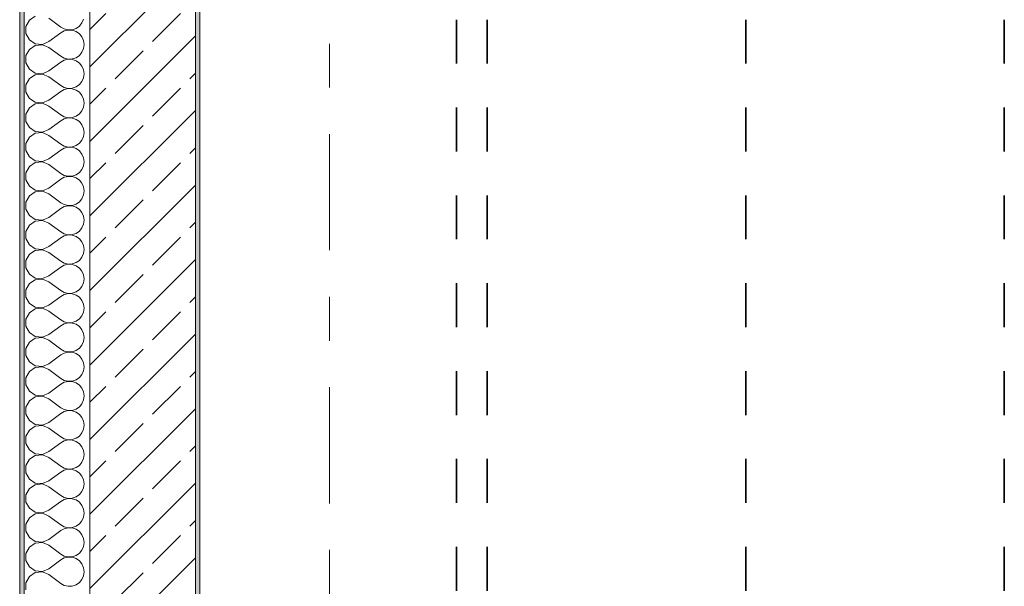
# Model space of a CAD drawing. Header units: metres. Extents: x -3.6 to 84.5, y -11 to 16.8.
# Tile 22 of 228: x -0.2 to 2.1, y 11.7 to 13. Entities that reach past the tile are written whole.
import ezdxf

# ---------------------------------------------------------------- set-up
doc = ezdxf.new("R2010")
doc.units = ezdxf.units.M
doc.header["$MEASUREMENT"] = 0
doc.linetypes.add('Achse', pattern=[0.2, 0.1, -0.05, 0, -0.05])
doc.linetypes.add('Strichlinie doppelt', pattern=[0.546806, 0.264583, -0.105833, 0.070556, -0.105833])
for name, color, linetype in [('155 - Bemaßung_ Beschriftung.Ausbau - Deckenelemente', 7, 'Continuous'), ('451 - Universal.Achsen Raster', 7, 'Continuous'), ('604 - Struktur.Wand Aussen', 7, 'Continuous')]:
    doc.layers.add(name, color=color, linetype=linetype)

# ---------------------------------------------------------------- blocks, each defined once
blk = doc.blocks.new('*X8')
at = {"layer": '604 - Struktur.Wand Aussen', "color": 7, "linetype": 'Continuous', "lineweight": 5}
for p, q in [((-0.1395, 12.9981), (-0.153, 12.9891)), ((-0.153, 12.9891), (-0.1607, 12.9748)), ((-0.1083, 12.9933), (-0.0817, 12.9733)), ((-0.0392, 12.9754), (-0.0333, 12.9825)), ((-0.0333, 12.9825), (-0.0296, 12.9909)), ((-0.1607, 12.9748), (-0.1607, 12.9585)), ((-0.1607, 12.9585), (-0.153, 12.9442)), ((-0.1083, 12.94), (-0.0817, 12.96)), ((-0.0817, 12.9733), (-0.0736, 12.9689)), ((-0.0736, 12.9645), (-0.0817, 12.96)), ((-0.0736, 12.9689), (-0.0647, 12.9668)), ((-0.0647, 12.9665), (-0.0736, 12.9645)), ((-0.0647, 12.9668), (-0.0555, 12.9672)), ((-0.0555, 12.9661), (-0.0647, 12.9665)), ((-0.0555, 12.9672), (-0.0468, 12.9702)), ((-0.0468, 12.9631), (-0.0555, 12.9661)), ((-0.0468, 12.9702), (-0.0392, 12.9754)), ((-0.0392, 12.9579), (-0.0468, 12.9631)), ((-0.0333, 12.9509), (-0.0392, 12.9579)), ((-0.153, 12.9442), (-0.1395, 12.9352)), ((-0.1395, 12.9314), (-0.153, 12.9224)), ((-0.1395, 12.9352), (-0.1233, 12.9337)), ((-0.1233, 12.933), (-0.1395, 12.9314)), ((-0.1233, 12.9337), (-0.1083, 12.94)), ((-0.1083, 12.9267), (-0.1233, 12.933)), ((-0.0296, 12.9424), (-0.0333, 12.9509)), ((-0.0283, 12.9333), (-0.0296, 12.9424)), ((-0.0296, 12.9242), (-0.0283, 12.9333)), ((-0.153, 12.9224), (-0.1607, 12.9081)), ((-0.1083, 12.9267), (-0.0817, 12.9067)), ((-0.0468, 12.9035), (-0.0392, 12.9087)), ((-0.0392, 12.9087), (-0.0333, 12.9158)), ((-0.0333, 12.9158), (-0.0296, 12.9242)), ((-0.1607, 12.9081), (-0.1607, 12.8919)), ((-0.1607, 12.8919), (-0.153, 12.8776)), ((-0.1083, 12.8733), (-0.0817, 12.8933)), ((-0.0817, 12.9067), (-0.0736, 12.9022)), ((-0.0736, 12.8978), (-0.0817, 12.8933)), ((-0.0736, 12.9022), (-0.0647, 12.9001)), ((-0.0647, 12.8999), (-0.0736, 12.8978)), ((-0.0647, 12.9001), (-0.0555, 12.9006)), ((-0.0555, 12.8994), (-0.0647, 12.8999)), ((-0.0555, 12.9006), (-0.0468, 12.9035)), ((-0.0468, 12.8965), (-0.0555, 12.8994)), ((-0.0392, 12.8913), (-0.0468, 12.8965)), ((-0.0333, 12.8842), (-0.0392, 12.8913)), ((-0.153, 12.8776), (-0.1395, 12.8686)), ((-0.1395, 12.8648), (-0.153, 12.8558)), ((-0.1395, 12.8686), (-0.1233, 12.867)), ((-0.1233, 12.8663), (-0.1395, 12.8648)), ((-0.1233, 12.867), (-0.1083, 12.8733)), ((-0.1083, 12.86), (-0.1233, 12.8663)), ((-0.0296, 12.8758), (-0.0333, 12.8842)), ((-0.0283, 12.8667), (-0.0296, 12.8758)), ((-0.0296, 12.8576), (-0.0283, 12.8667)), ((-0.153, 12.8558), (-0.1607, 12.8415)), ((-0.1607, 12.8415), (-0.1607, 12.8252)), ((-0.1083, 12.86), (-0.0817, 12.84)), ((-0.0468, 12.8369), (-0.0392, 12.8421)), ((-0.0392, 12.8421), (-0.0333, 12.8491)), ((-0.0333, 12.8491), (-0.0296, 12.8576)), ((-0.1607, 12.8252), (-0.153, 12.8109)), ((-0.1083, 12.8067), (-0.0817, 12.8267)), ((-0.0817, 12.84), (-0.0736, 12.8355)), ((-0.0736, 12.8311), (-0.0817, 12.8267)), ((-0.0736, 12.8355), (-0.0647, 12.8335)), ((-0.0647, 12.8332), (-0.0736, 12.8311)), ((-0.0647, 12.8335), (-0.0555, 12.8339)), ((-0.0555, 12.8328), (-0.0647, 12.8332)), ((-0.0555, 12.8339), (-0.0468, 12.8369)), ((-0.0468, 12.8298), (-0.0555, 12.8328)), ((-0.0392, 12.8246), (-0.0468, 12.8298)), ((-0.0333, 12.8175), (-0.0392, 12.8246)), ((-0.153, 12.8109), (-0.1395, 12.8019)), ((-0.1395, 12.7981), (-0.153, 12.7891)), ((-0.1395, 12.8019), (-0.1233, 12.8004)), ((-0.1233, 12.7996), (-0.1395, 12.7981)), ((-0.1233, 12.8004), (-0.1083, 12.8067)), ((-0.1083, 12.7933), (-0.1233, 12.7996)), ((-0.0296, 12.8091), (-0.0333, 12.8175)), ((-0.0283, 12.8), (-0.0296, 12.8091)), ((-0.0296, 12.7909), (-0.0283, 12.8)), ((-0.153, 12.7891), (-0.1607, 12.7748)), ((-0.1607, 12.7748), (-0.1607, 12.7585)), ((-0.1083, 12.7933), (-0.0817, 12.7733)), ((-0.0468, 12.7702), (-0.0392, 12.7754)), ((-0.0392, 12.7754), (-0.0333, 12.7825)), ((-0.0333, 12.7825), (-0.0296, 12.7909)), ((-0.1607, 12.7585), (-0.153, 12.7442)), ((-0.1083, 12.74), (-0.0817, 12.76)), ((-0.0817, 12.7733), (-0.0736, 12.7689)), ((-0.0736, 12.7645), (-0.0817, 12.76)), ((-0.0736, 12.7689), (-0.0647, 12.7668)), ((-0.0647, 12.7665), (-0.0736, 12.7645)), ((-0.0647, 12.7668), (-0.0555, 12.7672)), ((-0.0555, 12.7661), (-0.0647, 12.7665)), ((-0.0555, 12.7672), (-0.0468, 12.7702)), ((-0.0468, 12.7631), (-0.0555, 12.7661)), ((-0.0392, 12.7579), (-0.0468, 12.7631)), ((-0.0333, 12.7509), (-0.0392, 12.7579)), ((-0.153, 12.7442), (-0.1395, 12.7352)), ((-0.1395, 12.7314), (-0.153, 12.7224)), ((-0.1395, 12.7352), (-0.1233, 12.7337)), ((-0.1233, 12.733), (-0.1395, 12.7314)), ((-0.1233, 12.7337), (-0.1083, 12.74)), ((-0.1083, 12.7267), (-0.1233, 12.733)), ((-0.0296, 12.7424), (-0.0333, 12.7509)), ((-0.0283, 12.7333), (-0.0296, 12.7424)), ((-0.0296, 12.7242), (-0.0283, 12.7333)), ((-0.153, 12.7224), (-0.1607, 12.7081)), ((-0.1607, 12.7081), (-0.1607, 12.6919)), ((-0.1083, 12.7267), (-0.0817, 12.7067)), ((-0.0817, 12.7067), (-0.0736, 12.7022)), ((-0.0468, 12.7035), (-0.0392, 12.7087)), ((-0.0392, 12.7087), (-0.0333, 12.7158)), ((-0.0333, 12.7158), (-0.0296, 12.7242)), ((-0.1607, 12.6919), (-0.153, 12.6776)), ((-0.1083, 12.6733), (-0.0817, 12.6933)), ((-0.0736, 12.6978), (-0.0817, 12.6933)), ((-0.0736, 12.7022), (-0.0647, 12.7001)), ((-0.0647, 12.6999), (-0.0736, 12.6978)), ((-0.0647, 12.7001), (-0.0555, 12.7006)), ((-0.0555, 12.6994), (-0.0647, 12.6999)), ((-0.0555, 12.7006), (-0.0468, 12.7035)), ((-0.0468, 12.6965), (-0.0555, 12.6994)), ((-0.0392, 12.6913), (-0.0468, 12.6965)), ((-0.0333, 12.6842), (-0.0392, 12.6913)), ((-0.153, 12.6776), (-0.1395, 12.6686)), ((-0.1395, 12.6648), (-0.153, 12.6558)), ((-0.1395, 12.6686), (-0.1233, 12.667)), ((-0.1233, 12.6663), (-0.1395, 12.6648)), ((-0.1233, 12.667), (-0.1083, 12.6733)), ((-0.1083, 12.66), (-0.1233, 12.6663)), ((-0.0296, 12.6758), (-0.0333, 12.6842)), ((-0.0283, 12.6667), (-0.0296, 12.6758)), ((-0.0296, 12.6576), (-0.0283, 12.6667)), ((-0.153, 12.6558), (-0.1607, 12.6415)), ((-0.1607, 12.6415), (-0.1607, 12.6252)), ((-0.1083, 12.66), (-0.0817, 12.64)), ((-0.0817, 12.64), (-0.0736, 12.6355)), ((-0.0468, 12.6369), (-0.0392, 12.6421)), ((-0.0392, 12.6421), (-0.0333, 12.6491)), ((-0.0333, 12.6491), (-0.0296, 12.6576)), ((-0.1607, 12.6252), (-0.153, 12.6109)), ((-0.1083, 12.6067), (-0.0817, 12.6267)), ((-0.0736, 12.6311), (-0.0817, 12.6267)), ((-0.0736, 12.6355), (-0.0647, 12.6335)), ((-0.0647, 12.6332), (-0.0736, 12.6311)), ((-0.0647, 12.6335), (-0.0555, 12.6339)), ((-0.0555, 12.6328), (-0.0647, 12.6332)), ((-0.0555, 12.6339), (-0.0468, 12.6369)), ((-0.0468, 12.6298), (-0.0555, 12.6328)), ((-0.0392, 12.6246), (-0.0468, 12.6298)), ((-0.0333, 12.6175), (-0.0392, 12.6246)), ((-0.0296, 12.6091), (-0.0333, 12.6175)), ((-0.153, 12.6109), (-0.1395, 12.6019)), ((-0.1395, 12.5981), (-0.153, 12.5891)), ((-0.1395, 12.6019), (-0.1233, 12.6004)), ((-0.1233, 12.5996), (-0.1395, 12.5981)), ((-0.1233, 12.6004), (-0.1083, 12.6067)), ((-0.1083, 12.5933), (-0.1233, 12.5996)), ((-0.0283, 12.6), (-0.0296, 12.6091)), ((-0.0296, 12.5909), (-0.0283, 12.6)), ((-0.153, 12.5891), (-0.1607, 12.5748)), ((-0.1607, 12.5748), (-0.1607, 12.5585)), ((-0.1083, 12.5933), (-0.0817, 12.5733)), ((-0.0817, 12.5733), (-0.0736, 12.5689)), ((-0.0468, 12.5702), (-0.0392, 12.5754)), ((-0.0392, 12.5754), (-0.0333, 12.5825)), ((-0.0333, 12.5825), (-0.0296, 12.5909)), ((-0.1607, 12.5585), (-0.153, 12.5442)), ((-0.1083, 12.54), (-0.0817, 12.56)), ((-0.0736, 12.5645), (-0.0817, 12.56)), ((-0.0736, 12.5689), (-0.0647, 12.5668)), ((-0.0647, 12.5665), (-0.0736, 12.5645)), ((-0.0647, 12.5668), (-0.0555, 12.5672)), ((-0.0555, 12.5661), (-0.0647, 12.5665)), ((-0.0555, 12.5672), (-0.0468, 12.5702)), ((-0.0468, 12.5631), (-0.0555, 12.5661)), ((-0.0392, 12.5579), (-0.0468, 12.5631)), ((-0.0333, 12.5509), (-0.0392, 12.5579)), ((-0.0296, 12.5424), (-0.0333, 12.5509)), ((-0.153, 12.5442), (-0.1395, 12.5352)), ((-0.1395, 12.5314), (-0.153, 12.5224)), ((-0.1395, 12.5352), (-0.1233, 12.5337)), ((-0.1233, 12.533), (-0.1395, 12.5314)), ((-0.1233, 12.5337), (-0.1083, 12.54)), ((-0.1083, 12.5267), (-0.1233, 12.533)), ((-0.0283, 12.5333), (-0.0296, 12.5424)), ((-0.0296, 12.5242), (-0.0283, 12.5333)), ((-0.153, 12.5224), (-0.1607, 12.5081)), ((-0.1607, 12.5081), (-0.1607, 12.4919)), ((-0.1083, 12.5267), (-0.0817, 12.5067)), ((-0.0817, 12.5067), (-0.0736, 12.5022)), ((-0.0468, 12.5035), (-0.0392, 12.5087)), ((-0.0392, 12.5087), (-0.0333, 12.5158)), ((-0.0333, 12.5158), (-0.0296, 12.5242)), ((-0.1607, 12.4919), (-0.153, 12.4776)), ((-0.1083, 12.4733), (-0.0817, 12.4933)), ((-0.0736, 12.4978), (-0.0817, 12.4933)), ((-0.0736, 12.5022), (-0.0647, 12.5001)), ((-0.0647, 12.4999), (-0.0736, 12.4978)), ((-0.0647, 12.5001), (-0.0555, 12.5006)), ((-0.0555, 12.4994), (-0.0647, 12.4999)), ((-0.0555, 12.5006), (-0.0468, 12.5035)), ((-0.0468, 12.4965), (-0.0555, 12.4994)), ((-0.0392, 12.4913), (-0.0468, 12.4965)), ((-0.0333, 12.4842), (-0.0392, 12.4913)), ((-0.0296, 12.4758), (-0.0333, 12.4842)), ((-0.153, 12.4776), (-0.1395, 12.4686)), ((-0.1395, 12.4648), (-0.153, 12.4558)), ((-0.1395, 12.4686), (-0.1233, 12.467)), ((-0.1233, 12.4663), (-0.1395, 12.4648)), ((-0.1233, 12.467), (-0.1083, 12.4733)), ((-0.1083, 12.46), (-0.1233, 12.4663)), ((-0.0283, 12.4667), (-0.0296, 12.4758)), ((-0.0296, 12.4576), (-0.0283, 12.4667)), ((-0.153, 12.4558), (-0.1607, 12.4415)), ((-0.1607, 12.4415), (-0.1607, 12.4252)), ((-0.1083, 12.46), (-0.0817, 12.44)), ((-0.0817, 12.44), (-0.0736, 12.4355)), ((-0.0468, 12.4369), (-0.0392, 12.4421)), ((-0.0392, 12.4421), (-0.0333, 12.4491)), ((-0.0333, 12.4491), (-0.0296, 12.4576)), ((-0.1607, 12.4252), (-0.153, 12.4109)), ((-0.1083, 12.4067), (-0.0817, 12.4267)), ((-0.0736, 12.4311), (-0.0817, 12.4267)), ((-0.0736, 12.4355), (-0.0647, 12.4335)), ((-0.0647, 12.4332), (-0.0736, 12.4311)), ((-0.0647, 12.4335), (-0.0555, 12.4339)), ((-0.0555, 12.4328), (-0.0647, 12.4332)), ((-0.0555, 12.4339), (-0.0468, 12.4369)), ((-0.0468, 12.4298), (-0.0555, 12.4328)), ((-0.0392, 12.4246), (-0.0468, 12.4298)), ((-0.0333, 12.4175), (-0.0392, 12.4246)), ((-0.0296, 12.4091), (-0.0333, 12.4175)), ((-0.153, 12.4109), (-0.1395, 12.4019)), ((-0.1395, 12.3981), (-0.153, 12.3891)), ((-0.1395, 12.4019), (-0.1233, 12.4004)), ((-0.1233, 12.3996), (-0.1395, 12.3981)), ((-0.1233, 12.4004), (-0.1083, 12.4067)), ((-0.1083, 12.3933), (-0.1233, 12.3996)), ((-0.1083, 12.3933), (-0.0817, 12.3733)), ((-0.0283, 12.4), (-0.0296, 12.4091)), ((-0.0296, 12.3909), (-0.0283, 12.4)), ((-0.153, 12.3891), (-0.1607, 12.3748)), ((-0.1607, 12.3748), (-0.1607, 12.3585)), ((-0.0817, 12.3733), (-0.0736, 12.3689)), ((-0.0468, 12.3702), (-0.0392, 12.3754)), ((-0.0392, 12.3754), (-0.0333, 12.3825)), ((-0.0333, 12.3825), (-0.0296, 12.3909)), ((-0.1607, 12.3585), (-0.153, 12.3442)), ((-0.1083, 12.34), (-0.0817, 12.36)), ((-0.0736, 12.3645), (-0.0817, 12.36)), ((-0.0736, 12.3689), (-0.0647, 12.3668)), ((-0.0647, 12.3665), (-0.0736, 12.3645)), ((-0.0647, 12.3668), (-0.0555, 12.3672)), ((-0.0555, 12.3661), (-0.0647, 12.3665)), ((-0.0555, 12.3672), (-0.0468, 12.3702)), ((-0.0468, 12.3631), (-0.0555, 12.3661)), ((-0.0392, 12.3579), (-0.0468, 12.3631)), ((-0.0333, 12.3509), (-0.0392, 12.3579)), ((-0.0296, 12.3424), (-0.0333, 12.3509)), ((-0.153, 12.3442), (-0.1395, 12.3352)), ((-0.1395, 12.3314), (-0.153, 12.3224)), ((-0.1395, 12.3352), (-0.1233, 12.3337)), ((-0.1233, 12.333), (-0.1395, 12.3314)), ((-0.1233, 12.3337), (-0.1083, 12.34)), ((-0.1083, 12.3267), (-0.1233, 12.333)), ((-0.1083, 12.3267), (-0.0817, 12.3067)), ((-0.0283, 12.3333), (-0.0296, 12.3424)), ((-0.0296, 12.3242), (-0.0283, 12.3333)), ((-0.153, 12.3224), (-0.1607, 12.3081)), ((-0.1607, 12.3081), (-0.1607, 12.2919)), ((-0.0817, 12.3067), (-0.0736, 12.3022)), ((-0.0555, 12.3006), (-0.0468, 12.3035)), ((-0.0468, 12.3035), (-0.0392, 12.3087)), ((-0.0392, 12.3087), (-0.0333, 12.3158)), ((-0.0333, 12.3158), (-0.0296, 12.3242)), ((-0.1607, 12.2919), (-0.153, 12.2776)), ((-0.1083, 12.2733), (-0.0817, 12.2933)), ((-0.0736, 12.2978), (-0.0817, 12.2933)), ((-0.0736, 12.3022), (-0.0647, 12.3001)), ((-0.0647, 12.2999), (-0.0736, 12.2978)), ((-0.0647, 12.3001), (-0.0555, 12.3006)), ((-0.0555, 12.2994), (-0.0647, 12.2999)), ((-0.0468, 12.2965), (-0.0555, 12.2994)), ((-0.0392, 12.2913), (-0.0468, 12.2965)), ((-0.0333, 12.2842), (-0.0392, 12.2913)), ((-0.0296, 12.2758), (-0.0333, 12.2842)), ((-0.153, 12.2776), (-0.1395, 12.2686)), ((-0.1395, 12.2648), (-0.153, 12.2558)), ((-0.1395, 12.2686), (-0.1233, 12.267)), ((-0.1233, 12.2663), (-0.1395, 12.2648)), ((-0.1233, 12.267), (-0.1083, 12.2733)), ((-0.1083, 12.26), (-0.1233, 12.2663)), ((-0.1083, 12.26), (-0.0817, 12.24)), ((-0.0283, 12.2667), (-0.0296, 12.2758)), ((-0.0296, 12.2576), (-0.0283, 12.2667)), ((-0.153, 12.2558), (-0.1607, 12.2415)), ((-0.1607, 12.2415), (-0.1607, 12.2252)), ((-0.0817, 12.24), (-0.0736, 12.2355)), ((-0.0555, 12.2339), (-0.0468, 12.2369)), ((-0.0468, 12.2369), (-0.0392, 12.2421)), ((-0.0392, 12.2421), (-0.0333, 12.2491)), ((-0.0333, 12.2491), (-0.0296, 12.2576)), ((-0.1607, 12.2252), (-0.153, 12.2109)), ((-0.1083, 12.2067), (-0.0817, 12.2267)), ((-0.0736, 12.2311), (-0.0817, 12.2267)), ((-0.0736, 12.2355), (-0.0647, 12.2335)), ((-0.0647, 12.2332), (-0.0736, 12.2311)), ((-0.0647, 12.2335), (-0.0555, 12.2339)), ((-0.0555, 12.2328), (-0.0647, 12.2332)), ((-0.0468, 12.2298), (-0.0555, 12.2328)), ((-0.0392, 12.2246), (-0.0468, 12.2298)), ((-0.0333, 12.2175), (-0.0392, 12.2246)), ((-0.0296, 12.2091), (-0.0333, 12.2175)), ((-0.153, 12.2109), (-0.1395, 12.2019)), ((-0.1395, 12.1981), (-0.153, 12.1891)), ((-0.1395, 12.2019), (-0.1233, 12.2004)), ((-0.1233, 12.1996), (-0.1395, 12.1981)), ((-0.1233, 12.2004), (-0.1083, 12.2067)), ((-0.1083, 12.1933), (-0.1233, 12.1996)), ((-0.1083, 12.1933), (-0.0817, 12.1733)), ((-0.0283, 12.2), (-0.0296, 12.2091)), ((-0.0296, 12.1909), (-0.0283, 12.2)), ((-0.153, 12.1891), (-0.1607, 12.1748)), ((-0.1607, 12.1748), (-0.1607, 12.1585)), ((-0.0817, 12.1733), (-0.0736, 12.1689)), ((-0.0736, 12.1689), (-0.0647, 12.1668)), ((-0.0555, 12.1672), (-0.0468, 12.1702)), ((-0.0468, 12.1702), (-0.0392, 12.1754)), ((-0.0392, 12.1754), (-0.0333, 12.1825)), ((-0.0333, 12.1825), (-0.0296, 12.1909)), ((-0.1607, 12.1585), (-0.153, 12.1442)), ((-0.1083, 12.14), (-0.0817, 12.16)), ((-0.0736, 12.1645), (-0.0817, 12.16)), ((-0.0647, 12.1665), (-0.0736, 12.1645)), ((-0.0647, 12.1668), (-0.0555, 12.1672)), ((-0.0555, 12.1661), (-0.0647, 12.1665)), ((-0.0468, 12.1631), (-0.0555, 12.1661)), ((-0.0392, 12.1579), (-0.0468, 12.1631)), ((-0.0333, 12.1509), (-0.0392, 12.1579)), ((-0.0296, 12.1424), (-0.0333, 12.1509)), ((-0.153, 12.1442), (-0.1395, 12.1352)), ((-0.1395, 12.1314), (-0.153, 12.1224)), ((-0.1395, 12.1352), (-0.1233, 12.1337)), ((-0.1233, 12.133), (-0.1395, 12.1314)), ((-0.1233, 12.1337), (-0.1083, 12.14)), ((-0.1083, 12.1267), (-0.1233, 12.133)), ((-0.1083, 12.1267), (-0.0817, 12.1067)), ((-0.0333, 12.1158), (-0.0296, 12.1242)), ((-0.0283, 12.1333), (-0.0296, 12.1424)), ((-0.0296, 12.1242), (-0.0283, 12.1333)), ((-0.153, 12.1224), (-0.1607, 12.1081)), ((-0.1607, 12.1081), (-0.1607, 12.0919)), ((-0.0817, 12.1067), (-0.0736, 12.1022)), ((-0.0736, 12.1022), (-0.0647, 12.1001)), ((-0.0555, 12.1006), (-0.0468, 12.1035)), ((-0.0468, 12.1035), (-0.0392, 12.1087)), ((-0.0392, 12.1087), (-0.0333, 12.1158)), ((-0.1607, 12.0919), (-0.153, 12.0776)), ((-0.1083, 12.0733), (-0.0817, 12.0933)), ((-0.0736, 12.0978), (-0.0817, 12.0933)), ((-0.0647, 12.0999), (-0.0736, 12.0978)), ((-0.0647, 12.1001), (-0.0555, 12.1006)), ((-0.0555, 12.0994), (-0.0647, 12.0999)), ((-0.0468, 12.0965), (-0.0555, 12.0994)), ((-0.0392, 12.0913), (-0.0468, 12.0965)), ((-0.0333, 12.0842), (-0.0392, 12.0913)), ((-0.0296, 12.0758), (-0.0333, 12.0842)), ((-0.153, 12.0776), (-0.1395, 12.0686)), ((-0.1395, 12.0648), (-0.153, 12.0558)), ((-0.1395, 12.0686), (-0.1233, 12.067)), ((-0.1233, 12.0663), (-0.1395, 12.0648)), ((-0.1233, 12.067), (-0.1083, 12.0733)), ((-0.1083, 12.06), (-0.1233, 12.0663)), ((-0.1083, 12.06), (-0.0817, 12.04)), ((-0.0333, 12.0491), (-0.0296, 12.0576)), ((-0.0283, 12.0667), (-0.0296, 12.0758)), ((-0.0296, 12.0576), (-0.0283, 12.0667)), ((-0.153, 12.0558), (-0.1607, 12.0415)), ((-0.1607, 12.0415), (-0.1607, 12.0252)), ((-0.0817, 12.04), (-0.0736, 12.0355)), ((-0.0736, 12.0355), (-0.0647, 12.0335)), ((-0.0555, 12.0339), (-0.0468, 12.0369)), ((-0.0468, 12.0369), (-0.0392, 12.0421)), ((-0.0392, 12.0421), (-0.0333, 12.0491)), ((-0.1607, 12.0252), (-0.153, 12.0109)), ((-0.1083, 12.0067), (-0.0817, 12.0267)), ((-0.0736, 12.0311), (-0.0817, 12.0267)), ((-0.0647, 12.0332), (-0.0736, 12.0311)), ((-0.0647, 12.0335), (-0.0555, 12.0339)), ((-0.0555, 12.0328), (-0.0647, 12.0332)), ((-0.0468, 12.0298), (-0.0555, 12.0328)), ((-0.0392, 12.0246), (-0.0468, 12.0298)), ((-0.0333, 12.0175), (-0.0392, 12.0246)), ((-0.0296, 12.0091), (-0.0333, 12.0175)), ((-0.153, 12.0109), (-0.1395, 12.0019)), ((-0.1395, 11.9981), (-0.153, 11.9891)), ((-0.1395, 12.0019), (-0.1233, 12.0004)), ((-0.1233, 11.9996), (-0.1395, 11.9981)), ((-0.1233, 12.0004), (-0.1083, 12.0067)), ((-0.1083, 11.9933), (-0.1233, 11.9996)), ((-0.1083, 11.9933), (-0.0817, 11.9733)), ((-0.0333, 11.9825), (-0.0296, 11.9909)), ((-0.0283, 12), (-0.0296, 12.0091)), ((-0.0296, 11.9909), (-0.0283, 12)), ((-0.153, 11.9891), (-0.1607, 11.9748)), ((-0.1607, 11.9748), (-0.1607, 11.9585)), ((-0.0817, 11.9733), (-0.0736, 11.9689)), ((-0.0736, 11.9689), (-0.0647, 11.9668)), ((-0.0647, 11.9668), (-0.0555, 11.9672)), ((-0.0555, 11.9672), (-0.0468, 11.9702)), ((-0.0468, 11.9702), (-0.0392, 11.9754)), ((-0.0392, 11.9754), (-0.0333, 11.9825)), ((-0.1607, 11.9585), (-0.153, 11.9442)), ((-0.1083, 11.94), (-0.0817, 11.96)), ((-0.0736, 11.9645), (-0.0817, 11.96)), ((-0.0647, 11.9665), (-0.0736, 11.9645)), ((-0.0555, 11.9661), (-0.0647, 11.9665)), ((-0.0468, 11.9631), (-0.0555, 11.9661)), ((-0.0392, 11.9579), (-0.0468, 11.9631)), ((-0.0333, 11.9509), (-0.0392, 11.9579)), ((-0.0296, 11.9424), (-0.0333, 11.9509)), ((-0.153, 11.9224), (-0.1607, 11.9081)), ((-0.153, 11.9442), (-0.1395, 11.9352)), ((-0.1395, 11.9314), (-0.153, 11.9224)), ((-0.1395, 11.9352), (-0.1233, 11.9337)), ((-0.1233, 11.933), (-0.1395, 11.9314)), ((-0.1233, 11.9337), (-0.1083, 11.94)), ((-0.1083, 11.9267), (-0.1233, 11.933)), ((-0.1083, 11.9267), (-0.0817, 11.9067)), ((-0.0333, 11.9158), (-0.0296, 11.9242)), ((-0.0283, 11.9333), (-0.0296, 11.9424)), ((-0.0296, 11.9242), (-0.0283, 11.9333)), ((-0.1607, 11.9081), (-0.1607, 11.8919)), ((-0.0817, 11.9067), (-0.0736, 11.9022)), ((-0.0736, 11.9022), (-0.0647, 11.9001)), ((-0.0647, 11.8999), (-0.0736, 11.8978)), ((-0.0647, 11.9001), (-0.0555, 11.9006)), ((-0.0555, 11.8994), (-0.0647, 11.8999)), ((-0.0555, 11.9006), (-0.0468, 11.9035)), ((-0.0468, 11.9035), (-0.0392, 11.9087)), ((-0.0392, 11.9087), (-0.0333, 11.9158)), ((-0.1607, 11.8919), (-0.153, 11.8776)), ((-0.153, 11.8776), (-0.1395, 11.8686)), ((-0.1083, 11.8733), (-0.0817, 11.8933)), ((-0.0736, 11.8978), (-0.0817, 11.8933)), ((-0.0468, 11.8965), (-0.0555, 11.8994)), ((-0.0392, 11.8913), (-0.0468, 11.8965)), ((-0.0333, 11.8842), (-0.0392, 11.8913)), ((-0.0296, 11.8758), (-0.0333, 11.8842)), ((-0.153, 11.8558), (-0.1607, 11.8415)), ((-0.1395, 11.8648), (-0.153, 11.8558)), ((-0.1395, 11.8686), (-0.1233, 11.867)), ((-0.1233, 11.8663), (-0.1395, 11.8648)), ((-0.1233, 11.867), (-0.1083, 11.8733)), ((-0.1083, 11.86), (-0.1233, 11.8663)), ((-0.1083, 11.86), (-0.0817, 11.84)), ((-0.0333, 11.8491), (-0.0296, 11.8576)), ((-0.0283, 11.8667), (-0.0296, 11.8758)), ((-0.0296, 11.8576), (-0.0283, 11.8667)), ((-0.1607, 11.8415), (-0.1607, 11.8252)), ((-0.0817, 11.84), (-0.0736, 11.8355)), ((-0.0736, 11.8355), (-0.0647, 11.8335)), ((-0.0647, 11.8332), (-0.0736, 11.8311)), ((-0.0647, 11.8335), (-0.0555, 11.8339)), ((-0.0555, 11.8328), (-0.0647, 11.8332)), ((-0.0555, 11.8339), (-0.0468, 11.8369)), ((-0.0468, 11.8298), (-0.0555, 11.8328)), ((-0.0468, 11.8369), (-0.0392, 11.8421)), ((-0.0392, 11.8421), (-0.0333, 11.8491)), ((-0.1607, 11.8252), (-0.153, 11.8109)), ((-0.153, 11.8109), (-0.1395, 11.8019)), ((-0.1083, 11.8067), (-0.0817, 11.8267)), ((-0.0736, 11.8311), (-0.0817, 11.8267)), ((-0.0392, 11.8246), (-0.0468, 11.8298)), ((-0.0333, 11.8175), (-0.0392, 11.8246)), ((-0.0296, 11.8091), (-0.0333, 11.8175)), ((-0.153, 11.7891), (-0.1607, 11.7748)), ((-0.1395, 11.7981), (-0.153, 11.7891)), ((-0.1395, 11.8019), (-0.1233, 11.8004)), ((-0.1233, 11.7996), (-0.1395, 11.7981)), ((-0.1233, 11.8004), (-0.1083, 11.8067)), ((-0.1083, 11.7933), (-0.1233, 11.7996)), ((-0.1083, 11.7933), (-0.0817, 11.7733)), ((-0.0333, 11.7825), (-0.0296, 11.7909)), ((-0.0283, 11.8), (-0.0296, 11.8091)), ((-0.0296, 11.7909), (-0.0283, 11.8)), ((-0.1607, 11.7748), (-0.1607, 11.7585)), ((-0.0817, 11.7733), (-0.0736, 11.7689)), ((-0.0736, 11.7689), (-0.0647, 11.7668)), ((-0.0647, 11.7665), (-0.0736, 11.7645)), ((-0.0647, 11.7668), (-0.0555, 11.7672)), ((-0.0555, 11.7661), (-0.0647, 11.7665)), ((-0.0555, 11.7672), (-0.0468, 11.7702)), ((-0.0468, 11.7631), (-0.0555, 11.7661)), ((-0.0468, 11.7702), (-0.0392, 11.7754)), ((-0.0392, 11.7754), (-0.0333, 11.7825)), ((-0.1607, 11.7585), (-0.153, 11.7442)), ((-0.153, 11.7442), (-0.1395, 11.7352)), ((-0.1083, 11.74), (-0.0817, 11.76)), ((-0.0736, 11.7645), (-0.0817, 11.76)), ((-0.0392, 11.7579), (-0.0468, 11.7631)), ((-0.0333, 11.7509), (-0.0392, 11.7579)), ((-0.0296, 11.7424), (-0.0333, 11.7509)), ((-0.153, 11.7224), (-0.1607, 11.7081)), ((-0.1395, 11.7314), (-0.153, 11.7224)), ((-0.1395, 11.7352), (-0.1233, 11.7337)), ((-0.1233, 11.733), (-0.1395, 11.7314)), ((-0.1233, 11.7337), (-0.1083, 11.74)), ((-0.1083, 11.7267), (-0.1233, 11.733)), ((-0.1083, 11.7267), (-0.0817, 11.7067)), ((-0.0333, 11.7158), (-0.0296, 11.7242)), ((-0.0283, 11.7333), (-0.0296, 11.7424)), ((-0.0296, 11.7242), (-0.0283, 11.7333)), ((-0.1607, 11.7081), (-0.1607, 11.6919)), ((-0.0817, 11.7067), (-0.0736, 11.7022)), ((-0.0736, 11.7022), (-0.0647, 11.7001)), ((-0.0647, 11.7001), (-0.0555, 11.7006)), ((-0.0555, 11.7006), (-0.0468, 11.7035)), ((-0.0468, 11.7035), (-0.0392, 11.7087)), ((-0.0392, 11.7087), (-0.0333, 11.7158))]:
    blk.add_line(p, q, dxfattribs=at)

msp = doc.modelspace()

# ---------------------------------------------------------------- hatches: boundary and pattern name
at = {"layer": '604 - Struktur.Wand Aussen', "linetype": 'Continuous', "lineweight": 0, "true_color": 0x000000}
h = msp.add_hatch(dxfattribs=at)
h.set_pattern_fill('Verputz_0001', color=18, style=0, pattern_type=2)
h.set_pattern_definition([(0, (0, 0), (0, 0.08660254), [0, -0.05]), (0, (0.025, 0.0433), (0, 0.08660254), [0, -0.05])])
h.paths.add_polyline_path([(-0.175, 13.845), (-0.175, 7.895), (-0.165, 7.895), (-0.165, 13.845)])
h = msp.add_hatch(dxfattribs=at)
h.set_pattern_fill('Beton__Stahlbeton_0001', color=18, style=0, pattern_type=2)
h.set_pattern_definition([(45, (0, 0), (-0.0848528, 0.0848528), []), (45, (-0.04243, 0.04243), (-0.0848528, 0.0848528), [0.09, -0.03])])
h.paths.add_polyline_path([(-0.015, 13.455), (-0.015, 7.895), (0.105, 7.895), (0.175, 7.895), (0.225, 7.895), (0.225, 13.455)])
h = msp.add_hatch(dxfattribs=at)
h.set_pattern_fill('Gips_0001', color=18, style=0, pattern_type=2)
h.set_pattern_definition([(45, (0, 0), (-0.01767767, 0.01767767), [0, -0.025])])
h.paths.add_polyline_path([(0.235, 8.51), (0.235, 13.445), (0.225, 13.445), (0.225, 8.51)])

# ---------------------------------------------------------------- linework, layer by layer
at = {"layer": '155 - Bemaßung_ Beschriftung.Ausbau - Deckenelemente', "color": 7, "linetype": 'Achse', "lineweight": 35}
for p, q in [((0.819, 12.99), (0.819, 8.51)), ((0.889, 12.99), (0.889, 8.51)), ((1.478, 12.99), (1.478, 8.51)), ((2.066, 12.99), (2.066, 8.51))]:
    msp.add_line(p, q, dxfattribs=at)
at = {"layer": '451 - Universal.Achsen Raster', "color": 160, "linetype": 'Strichlinie doppelt', "lineweight": 9, "true_color": 0x3232ff}
msp.add_line((0.53, -10.585), (0.53, 16.355), dxfattribs=at)
at = {"layer": '604 - Struktur.Wand Aussen', "color": 7, "linetype": 'Continuous', "lineweight": 5}
msp.add_line((-0.165, 13.705), (-0.165, 7.895), dxfattribs=at)
at = {"layer": '604 - Struktur.Wand Aussen', "color": 7, "linetype": 'Continuous', "lineweight": 13}
for p, q in [((-0.015, 13.455), (-0.015, 7.895)), ((0.225, 8.51), (0.225, 13.445))]:
    msp.add_line(p, q, dxfattribs=at)
at = {"layer": '604 - Struktur.Wand Aussen', "color": 7, "linetype": 'Continuous', "lineweight": 5, "flags": 128}
for points in [[(-0.175, 13.845), (-0.175, 7.895)], [(0.235, 8.51), (0.235, 13.445)]]:
    msp.add_lwpolyline(points, dxfattribs=at)

# ---------------------------------------------------------------- block references
at = {"layer": '604 - Struktur.Wand Aussen', "color": 7, "lineweight": 18}
msp.add_blockref('*X8', (0, 0), dxfattribs=at)

doc.saveas('drawing.dxf')
